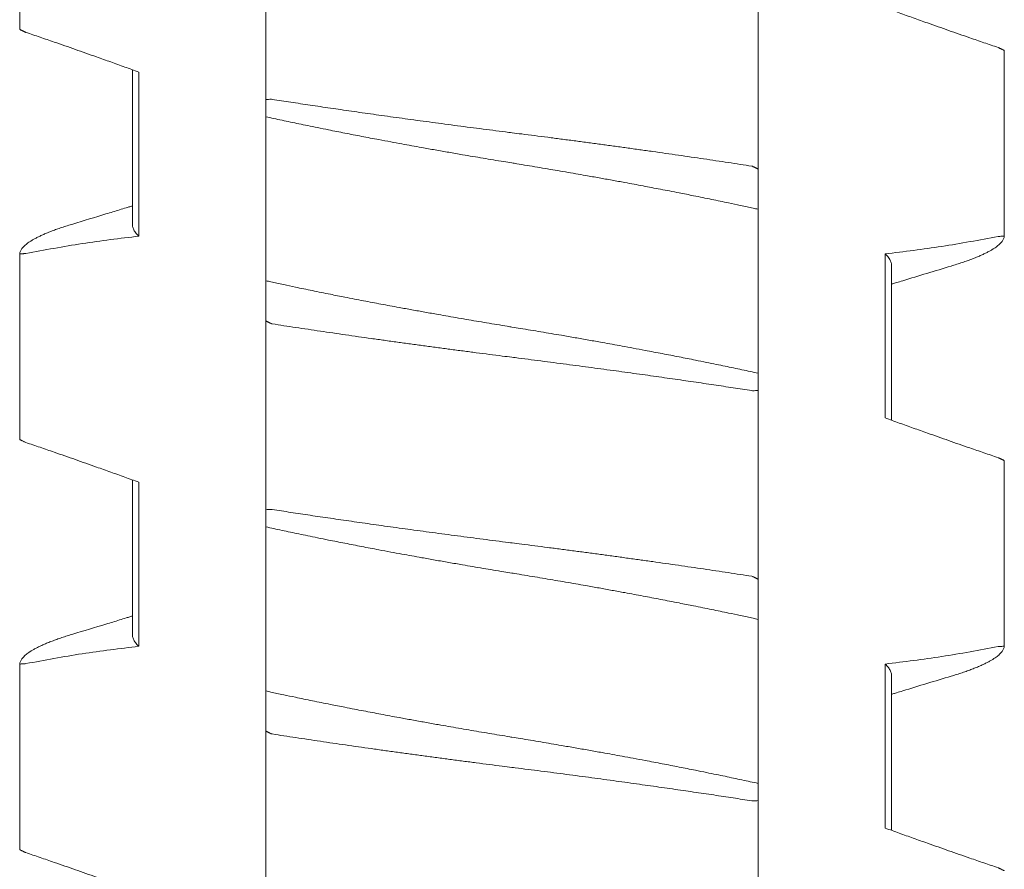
# Model space of a CAD drawing. Header units: millimetres. Extents: x 0 to 594, y 0 to 420.
# Tile 22 of 83: x 116.27 to 121.07, y 187.04 to 191.18. Entities that reach past the tile are written whole.
import ezdxf

# ---------------------------------------------------------------- set-up
doc = ezdxf.new("R2010")
doc.units = ezdxf.units.MM
doc.linetypes.add('K5LT_THIN', pattern=[0])
doc.layers.add('Системный слой', color=7, linetype='Continuous')

# ---------------------------------------------------------------- blocks, each defined once
blk = doc.blocks.new('U1')
at = {"layer": 'Системный слой', "color": 7, "linetype": 'K5LT_THIN', "lineweight": 18}
for p, q in [((116.2683, 191.136), (116.2683, 192.0414)), ((117.468, 190.7936), (117.468, 191.715)), ((119.868, 190.4535), (119.868, 191.375)), ((119.868, 190.4535), (119.868, 191.375)), ((121.0678, 190.1272), (121.0678, 191.0326)), ((116.8184, 190.9386), (116.818, 190.1842)), ((116.8487, 190.1275), (116.8487, 190.9275)), ((117.468, 190.7936), (117.468, 190.7099)), ((117.468, 190.7099), (117.468, 189.9099)), ((119.868, 190.2587), (119.868, 190.4535)), ((119.868, 189.4587), (119.868, 190.2587)), ((116.2683, 189.136), (116.2683, 190.0414)), ((120.4874, 190.041), (120.4874, 189.241)), ((120.518, 189.9843), (120.518, 189.23)), ((117.468, 189.9099), (117.468, 189.715)), ((117.468, 189.715), (117.468, 188.7936)), ((117.468, 188.7936), (117.468, 189.715)), ((119.868, 189.375), (119.868, 189.4587)), ((119.868, 188.4535), (119.868, 189.375)), ((121.0678, 188.1272), (121.0678, 189.0326)), ((116.8184, 188.9386), (116.818, 188.1842)), ((116.8487, 188.1275), (116.8487, 188.9275)), ((117.468, 188.7936), (117.468, 188.7099)), ((117.468, 188.7099), (117.468, 187.9099)), ((119.868, 188.2587), (119.868, 188.4535)), ((119.868, 187.4587), (119.868, 188.2587)), ((116.2683, 187.136), (116.2683, 188.0414)), ((120.4874, 188.041), (120.4874, 187.241)), ((120.518, 187.9843), (120.5177, 187.23)), ((117.468, 187.9099), (117.468, 187.715)), ((117.468, 186.7936), (117.468, 187.715)), ((119.868, 187.375), (119.868, 187.4587)), ((119.868, 186.4535), (119.868, 187.375)), ((119.868, 186.4535), (119.868, 187.375))]:
    blk.add_line(p, q, dxfattribs=at)
for points, knots in [([(120.4874, 191.241), (120.5101, 191.2328), (120.5557, 191.2162), (120.6242, 191.1916), (120.7046, 191.1629), (120.7964, 191.1306), (120.8883, 191.0986), (120.9687, 191.0709), (121.0147, 191.0551), (121.0378, 191.0472)], [0, 0, 0, 0, 0.124073, 0.24903, 0.374474, 0.562414, 0.749644, 0.874614, 1, 1, 1, 1]), ([(116.2983, 191.1213), (116.2969, 191.1217), (116.2957, 191.1223), (116.2936, 191.1233), (116.291, 191.1245), (116.2882, 191.1259), (116.2858, 191.1271), (116.2835, 191.1282), (116.281, 191.1294), (116.2778, 191.131), (116.2738, 191.133), (116.2703, 191.1347), (116.2686, 191.1356), (116.2682, 191.1357), (116.2683, 191.1361)], [0.0207455, 0.0207455, 0.0207455, 0.0207455, 0.0429011, 0.0907448, 0.1467689, 0.1992283, 0.2508132, 0.2972877, 0.3610048, 0.4401292, 0.5596047, 0.7442191, 0.8989994, 1, 1, 1, 1]), ([(116.8487, 190.9275), (116.826, 190.9358), (116.7804, 190.9523), (116.7118, 190.977), (116.6315, 191.0056), (116.5396, 191.038), (116.4478, 191.07), (116.3674, 191.0977), (116.3213, 191.1135), (116.2983, 191.1213)], [0, 0, 0, 0, 0.124073, 0.24903, 0.374474, 0.562414, 0.749644, 0.874614, 1, 1, 1, 1]), ([(121.0378, 191.0472), (121.0392, 191.0469), (121.0404, 191.0463), (121.0425, 191.0453), (121.0451, 191.044), (121.0478, 191.0427), (121.0503, 191.0415), (121.0526, 191.0404), (121.0551, 191.0392), (121.0583, 191.0376), (121.0623, 191.0356), (121.0657, 191.0339), (121.0675, 191.033), (121.0678, 191.0329), (121.0678, 191.0324)], [0.0207443, 0.0207443, 0.0207443, 0.0207443, 0.0428983, 0.0907386, 0.1467585, 0.1992142, 0.2507961, 0.2972683, 0.3609837, 0.4401061, 0.5595773, 0.7441878, 0.8989766, 1, 1, 1, 1]), ([(117.4988, 190.7945), (117.4956, 190.795), (117.4929, 190.7949), (117.4826, 190.7945), (117.4726, 190.7941), (117.468, 190.7936)], [0, 0, 0, 0, 0.3333333, 0.6666667, 0.9852482, 0.9852482, 0.9852482, 0.9852482]), ([(119.8373, 190.4688), (119.8183, 190.4717), (119.78, 190.4776), (119.7216, 190.4865), (119.6624, 190.4954), (119.6022, 190.5044), (119.5411, 190.5133), (119.4587, 190.5253), (119.3751, 190.5372), (119.2906, 190.5491), (119.2269, 190.558), (119.163, 190.5668), (119.0989, 190.5755), (119.0347, 190.5841), (118.9705, 190.5926), (118.9063, 190.6011), (118.8423, 190.6094), (118.7787, 190.6176), (118.7206, 190.625), (118.6786, 190.6303), (118.6368, 190.6356), (118.5897, 190.6416), (118.5269, 190.6496), (118.444, 190.6603), (118.3616, 190.6712), (118.28, 190.6821), (118.22, 190.6902), (118.1613, 190.6982), (118.1037, 190.7061), (118.0475, 190.7139), (117.9924, 190.7217), (117.9386, 190.7293), (117.8859, 190.7368), (117.8341, 190.7443), (117.7833, 190.7517), (117.7336, 190.759), (117.6848, 190.7662), (117.637, 190.7734), (117.5901, 190.7805), (117.544, 190.7875), (117.5138, 190.7922), (117.4988, 190.7945)], [0, 0, 0, 0, 0.02634, 0.052775, 0.079301, 0.105956, 0.132697, 0.159533, 0.213259, 0.240091, 0.266892, 0.293663, 0.320386, 0.347081, 0.373754, 0.400414, 0.427032, 0.453584, 0.479965, 0.499738, 0.506229, 0.532478, 0.558829, 0.585011, 0.636668, 0.662151, 0.687116, 0.711701, 0.735673, 0.75939, 0.782546, 0.805391, 0.827824, 0.850167, 0.872198, 0.894027, 0.915535, 0.936929, 0.958083, 0.979105, 1, 1, 1, 1]), ([(117.468, 190.7099), (117.4809, 190.7071), (117.507, 190.7013), (117.547, 190.6927), (117.5879, 190.684), (117.6296, 190.6752), (117.6736, 190.6661), (117.7216, 190.6562), (117.7819, 190.6441), (117.8535, 190.6299), (117.9353, 190.614), (118.0101, 190.5997), (118.0755, 190.5875), (118.129, 190.5776), (118.1793, 190.5684), (118.2337, 190.5586), (118.2939, 190.5479), (118.3601, 190.5362), (118.4212, 190.5256), (118.4769, 190.5161), (118.5271, 190.5076), (118.5774, 190.4992), (118.6244, 190.4914), (118.658, 190.4859), (118.6916, 190.4804), (118.7287, 190.4743), (118.779, 190.466), (118.8292, 190.4575), (118.8792, 190.449), (118.929, 190.4405), (118.9786, 190.4319), (119.0331, 190.4223), (119.0923, 190.4118), (119.1556, 190.4003), (119.2124, 190.39), (119.2627, 190.3807), (119.3067, 190.3724), (119.3496, 190.3643), (119.3926, 190.3561), (119.4371, 190.3475), (119.4913, 190.337), (119.5602, 190.3233), (119.6408, 190.307), (119.7164, 190.2913), (119.7733, 190.2792), (119.8128, 190.2707), (119.8418, 190.2644), (119.8597, 190.2605), (119.868, 190.2587)], [0, 0, 0, 0, 0.019411, 0.038863, 0.058341, 0.077822, 0.097283, 0.118879, 0.142628, 0.177154, 0.211649, 0.246143, 0.269832, 0.291356, 0.31072, 0.330082, 0.35587, 0.381654, 0.407442, 0.426765, 0.446068, 0.465342, 0.484619, 0.499997, 0.503892, 0.523184, 0.542465, 0.561714, 0.580941, 0.600162, 0.619369, 0.638567, 0.663868, 0.688907, 0.713692, 0.731833, 0.74972, 0.767241, 0.784651, 0.803214, 0.823048, 0.853533, 0.892434, 0.93014, 0.957299, 0.973195, 0.987429, 1, 1, 1, 1]), ([(119.868, 190.4535), (119.8688, 190.4539), (119.8676, 190.4545), (119.8656, 190.4555), (119.8631, 190.4568), (119.8604, 190.4582), (119.858, 190.4594), (119.8557, 190.4606), (119.8531, 190.4619), (119.8499, 190.4635), (119.8458, 190.4655), (119.8422, 190.4673), (119.8404, 190.4682), (119.8401, 190.4684), (119.8373, 190.4688)], [0.0207323, 0.0207323, 0.0207323, 0.0207323, 0.0428737, 0.0907079, 0.1467336, 0.1992063, 0.2507098, 0.2970705, 0.3612247, 0.4410489, 0.5612868, 0.7459767, 0.9001482, 1, 1, 1, 1]), ([(116.818, 190.2753), (116.8163, 190.2747), (116.8146, 190.2742), (116.8101, 190.2728), (116.8073, 190.272), (116.799, 190.2694), (116.7934, 190.2677), (116.7768, 190.2626), (116.7658, 190.2592), (116.7328, 190.2491), (116.7109, 190.2424), (116.635, 190.2193), (116.5811, 190.203), (116.527, 190.1867)], [11.66837, 11.66837, 11.66837, 11.66837, 11.868438, 11.868438, 12.194178, 12.194178, 12.84566, 12.84566, 14.138115, 14.138115, 16.702012, 16.702012, 23, 23, 23, 23]), ([(116.527, 190.1867), (116.5227, 190.1855), (116.5089, 190.1813), (116.4865, 190.1742), (116.4608, 190.1655), (116.4369, 190.157), (116.4148, 190.1486), (116.3944, 190.1402), (116.376, 190.1321), (116.3592, 190.1242), (116.3442, 190.1164), (116.3307, 190.1088), (116.3188, 190.1014), (116.3083, 190.0942), (116.2992, 190.0871), (116.2913, 190.0802), (116.2846, 190.0734), (116.2792, 190.0668), (116.2748, 190.0602), (116.2716, 190.0538), (116.2693, 190.0476), (116.2685, 190.0434), (116.2683, 190.0414)], [0.5557899, 0.5557899, 0.5557899, 0.5557899, 0.5672668, 0.59318, 0.6188259, 0.644077, 0.6692084, 0.6938627, 0.7181536, 0.7418201, 0.7652277, 0.7880288, 0.810472, 0.8324305, 0.8542614, 0.8757324, 0.8969768, 0.9178788, 0.9386677, 0.9592261, 0.9796666, 1, 1, 1, 1]), ([(116.8487, 190.1275), (116.8455, 190.1305), (116.8397, 190.1365), (116.8324, 190.1454), (116.8267, 190.1542), (116.8224, 190.1627), (116.8195, 190.1711), (116.8183, 190.1783), (116.818, 190.1826), (116.818, 190.1843)], [0, 0, 0, 0, 0.0203909, 0.0406136, 0.0606482, 0.0803478, 0.0997845, 0.1189127, 0.1306792, 0.1306792, 0.1306792, 0.1306792]), ([(120.8091, 189.9818), (120.8134, 189.9831), (120.8272, 189.9873), (120.8495, 189.9944), (120.8752, 190.003), (120.8992, 190.0116), (120.9213, 190.02), (120.9416, 190.0283), (120.9601, 190.0364), (120.9768, 190.0444), (120.9919, 190.0522), (121.0053, 190.0597), (121.0172, 190.0671), (121.0277, 190.0744), (121.0369, 190.0814), (121.0448, 190.0884), (121.0514, 190.0951), (121.0569, 190.1018), (121.0612, 190.1083), (121.0645, 190.1147), (121.0667, 190.121), (121.0675, 190.1251), (121.0678, 190.1272)], [0.5557903, 0.5557903, 0.5557903, 0.5557903, 0.5672667, 0.5931798, 0.6188258, 0.6440769, 0.6692083, 0.6938625, 0.7181535, 0.74182, 0.7652275, 0.7880286, 0.8104719, 0.8324304, 0.8542613, 0.8757323, 0.8969767, 0.9178787, 0.9386677, 0.9592261, 0.9796666, 1, 1, 1, 1]), ([(121.0678, 190.1272), (121.0673, 190.1276), (121.0652, 190.1275), (121.0568, 190.1271), (121.047, 190.1265), (121.0409, 190.1262), (121.0378, 190.1258)], [0.0264059, 0.0264059, 0.0264059, 0.0264059, 0.3180824, 0.6361648, 0.8583871, 0.985237, 0.985237, 0.985237, 0.985237]), ([(116.2683, 190.0414), (116.2683, 190.0409), (116.2685, 190.0409), (116.2694, 190.041), (116.2708, 190.0411), (116.273, 190.0412), (116.2761, 190.0413), (116.2805, 190.0416), (116.2859, 190.0419), (116.2917, 190.0422), (116.2956, 190.0424), (116.2983, 190.0428)], [0.009418, 0.009418, 0.009418, 0.009418, 0.1025245, 0.1938719, 0.2801214, 0.3780493, 0.500387, 0.6215506, 0.7619648, 0.881613, 0.9827007, 0.9827007, 0.9827007, 0.9827007]), ([(120.4874, 190.041), (120.4906, 190.038), (120.4964, 190.032), (120.5037, 190.0231), (120.5094, 190.0144), (120.5137, 190.0058), (120.5165, 189.9975), (120.5178, 189.9903), (120.518, 189.9859), (120.518, 189.9843)], [0, 0, 0, 0, 0.0203909, 0.0406136, 0.0606482, 0.0803478, 0.0997845, 0.1189127, 0.1306792, 0.1306792, 0.1306792, 0.1306792]), ([(120.8091, 189.9818), (120.7696, 189.9699), (120.7302, 189.9581), (120.6513, 189.9342), (120.612, 189.9222), (120.5626, 189.907), (120.5525, 189.9039), (120.5364, 189.899), (120.5303, 189.8971), (120.5222, 189.8946), (120.5201, 189.8939), (120.518, 189.8933)], [0, 0, 0, 0, 4.6, 4.6, 9.2, 9.2, 10.376388, 10.376388, 11.089574, 11.089574, 11.331629, 11.331629, 11.331629, 11.331629]), ([(119.868, 189.4587), (119.8552, 189.4615), (119.8291, 189.4672), (119.7891, 189.4759), (119.7482, 189.4846), (119.7065, 189.4934), (119.6625, 189.5025), (119.6145, 189.5123), (119.5542, 189.5245), (119.4826, 189.5387), (119.4008, 189.5546), (119.326, 189.5688), (119.2606, 189.5811), (119.2071, 189.5909), (119.1567, 189.6001), (119.1024, 189.61), (119.0421, 189.6207), (118.9759, 189.6323), (118.9149, 189.6429), (118.8592, 189.6524), (118.8089, 189.6609), (118.7586, 189.6694), (118.7117, 189.6771), (118.678, 189.6826), (118.6444, 189.6881), (118.6074, 189.6942), (118.5571, 189.7026), (118.5069, 189.711), (118.4569, 189.7195), (118.4071, 189.7281), (118.3575, 189.7367), (118.3029, 189.7463), (118.2438, 189.7568), (118.1804, 189.7682), (118.1236, 189.7786), (118.0733, 189.7879), (118.0294, 189.7961), (117.9865, 189.8042), (117.9434, 189.8125), (117.899, 189.821), (117.8448, 189.8316), (117.7758, 189.8453), (117.6952, 189.8616), (117.6197, 189.8772), (117.5627, 189.8893), (117.5232, 189.8978), (117.4943, 189.9041), (117.4764, 189.9081), (117.468, 189.9099)], [0, 0, 0, 0, 0.019411, 0.038863, 0.058341, 0.077822, 0.097283, 0.118879, 0.142628, 0.177154, 0.211649, 0.246143, 0.269832, 0.291356, 0.31072, 0.330082, 0.35587, 0.381654, 0.407442, 0.426765, 0.446068, 0.465342, 0.484619, 0.499997, 0.503892, 0.523184, 0.542465, 0.561714, 0.580941, 0.600162, 0.619369, 0.638567, 0.663868, 0.688907, 0.713692, 0.731833, 0.74972, 0.767241, 0.784651, 0.803214, 0.823048, 0.853533, 0.892434, 0.93014, 0.957299, 0.973195, 0.987429, 1, 1, 1, 1]), ([(117.468, 189.715), (117.4673, 189.7146), (117.4684, 189.7141), (117.4705, 189.713), (117.473, 189.7117), (117.4757, 189.7103), (117.4781, 189.7091), (117.4804, 189.708), (117.4829, 189.7067), (117.4862, 189.7051), (117.4903, 189.703), (117.4939, 189.7013), (117.4957, 189.7004), (117.496, 189.7002), (117.4988, 189.6998)], [0.0207323, 0.0207323, 0.0207323, 0.0207323, 0.0428738, 0.090708, 0.1467337, 0.1992065, 0.25071, 0.2970708, 0.3612249, 0.4410489, 0.5612864, 0.7459758, 0.9001474, 1, 1, 1, 1]), ([(117.4988, 189.6998), (117.5178, 189.6968), (117.5561, 189.6909), (117.6144, 189.6821), (117.6737, 189.6732), (117.7339, 189.6642), (117.7949, 189.6552), (117.8773, 189.6433), (117.961, 189.6313), (118.0455, 189.6195), (118.1092, 189.6106), (118.1731, 189.6018), (118.2372, 189.5931), (118.3014, 189.5845), (118.3656, 189.5759), (118.4298, 189.5675), (118.4938, 189.5591), (118.5574, 189.5509), (118.6155, 189.5435), (118.6574, 189.5382), (118.6993, 189.533), (118.7464, 189.527), (118.8091, 189.519), (118.8921, 189.5082), (118.9745, 189.4974), (119.0561, 189.4865), (119.116, 189.4784), (119.1747, 189.4704), (119.2323, 189.4625), (119.2886, 189.4546), (119.3437, 189.4469), (119.3974, 189.4393), (119.4502, 189.4317), (119.5019, 189.4243), (119.5527, 189.4169), (119.6025, 189.4096), (119.6513, 189.4023), (119.6991, 189.3952), (119.746, 189.3881), (119.792, 189.381), (119.8223, 189.3764), (119.8373, 189.3741)], [0, 0, 0, 0, 0.02634, 0.052775, 0.079301, 0.105956, 0.132697, 0.159533, 0.213259, 0.240091, 0.266892, 0.293663, 0.320386, 0.347081, 0.373754, 0.400414, 0.427032, 0.453584, 0.479965, 0.499738, 0.506229, 0.532478, 0.558829, 0.585011, 0.636668, 0.662151, 0.687116, 0.711701, 0.735673, 0.75939, 0.782546, 0.805391, 0.827824, 0.850167, 0.872198, 0.894026, 0.915535, 0.936929, 0.958083, 0.979105, 1, 1, 1, 1]), ([(119.8373, 189.3741), (119.8405, 189.3736), (119.8431, 189.3737), (119.8535, 189.3741), (119.8635, 189.3745), (119.868, 189.375)], [0, 0, 0, 0, 0.3333333, 0.6666667, 0.9852483, 0.9852483, 0.9852483, 0.9852483]), ([(120.4874, 189.241), (120.5101, 189.2328), (120.5557, 189.2162), (120.6242, 189.1916), (120.7046, 189.1629), (120.7964, 189.1306), (120.8883, 189.0986), (120.9687, 189.0709), (121.0147, 189.0551), (121.0378, 189.0472)], [0, 0, 0, 0, 0.124073, 0.24903, 0.374474, 0.562414, 0.749644, 0.874614, 1, 1, 1, 1]), ([(116.2983, 189.1213), (116.2951, 189.1226), (116.2907, 189.1247), (116.2852, 189.1274), (116.2806, 189.1296), (116.277, 189.1313), (116.2738, 189.1329), (116.2712, 189.1342), (116.2693, 189.1351), (116.2684, 189.1356), (116.2682, 189.1356), (116.2683, 189.1361)], [0.0186604, 0.0186604, 0.0186604, 0.0186604, 0.1453123, 0.271566, 0.373663, 0.4733275, 0.5774322, 0.6960401, 0.81166, 0.9146348, 1, 1, 1, 1]), ([(116.8487, 188.9275), (116.826, 188.9358), (116.7804, 188.9523), (116.7118, 188.977), (116.6315, 189.0056), (116.5396, 189.038), (116.4478, 189.07), (116.3674, 189.0977), (116.3213, 189.1135), (116.2983, 189.1213)], [0, 0, 0, 0, 0.124073, 0.24903, 0.374474, 0.562414, 0.749644, 0.874614, 1, 1, 1, 1]), ([(121.0378, 189.0472), (121.0392, 189.0469), (121.0404, 189.0463), (121.0425, 189.0453), (121.0451, 189.044), (121.0478, 189.0427), (121.0503, 189.0415), (121.0526, 189.0404), (121.0551, 189.0392), (121.0583, 189.0376), (121.0623, 189.0356), (121.0657, 189.0339), (121.0675, 189.033), (121.0678, 189.0329), (121.0678, 189.0324)], [0.0207444, 0.0207444, 0.0207444, 0.0207444, 0.0428984, 0.0907387, 0.1467588, 0.1992145, 0.2507965, 0.2972688, 0.3609847, 0.4401077, 0.5595799, 0.7441914, 0.8989794, 1, 1, 1, 1]), ([(117.4988, 188.7945), (117.4956, 188.795), (117.4929, 188.7949), (117.4826, 188.7945), (117.4726, 188.7941), (117.468, 188.7936)], [0, 0, 0, 0, 0.3333333, 0.6666667, 0.9852484, 0.9852484, 0.9852484, 0.9852484]), ([(119.8373, 188.4688), (119.8183, 188.4717), (119.78, 188.4776), (119.7216, 188.4865), (119.6624, 188.4954), (119.6022, 188.5044), (119.5411, 188.5133), (119.4587, 188.5253), (119.3751, 188.5372), (119.2906, 188.5491), (119.2269, 188.558), (119.163, 188.5668), (119.0989, 188.5755), (119.0347, 188.5841), (118.9705, 188.5926), (118.9063, 188.6011), (118.8423, 188.6094), (118.7787, 188.6176), (118.7206, 188.625), (118.6786, 188.6303), (118.6368, 188.6356), (118.5897, 188.6416), (118.5269, 188.6496), (118.444, 188.6603), (118.3616, 188.6712), (118.28, 188.6821), (118.22, 188.6902), (118.1613, 188.6982), (118.1037, 188.7061), (118.0475, 188.7139), (117.9924, 188.7217), (117.9386, 188.7293), (117.8859, 188.7368), (117.8341, 188.7443), (117.7833, 188.7517), (117.7336, 188.759), (117.6848, 188.7662), (117.637, 188.7734), (117.5901, 188.7805), (117.544, 188.7875), (117.5138, 188.7922), (117.4988, 188.7945)], [0, 0, 0, 0, 0.02634, 0.052775, 0.079301, 0.105956, 0.132697, 0.159533, 0.213258, 0.240091, 0.266892, 0.293663, 0.320386, 0.347081, 0.373754, 0.400413, 0.427032, 0.453584, 0.479964, 0.499738, 0.506229, 0.532478, 0.558829, 0.585011, 0.636668, 0.662151, 0.687116, 0.711701, 0.735673, 0.75939, 0.782546, 0.805391, 0.827824, 0.850167, 0.872198, 0.894026, 0.915535, 0.936929, 0.958083, 0.979105, 1, 1, 1, 1]), ([(117.468, 188.7099), (117.4809, 188.7071), (117.507, 188.7013), (117.547, 188.6927), (117.5879, 188.684), (117.6296, 188.6752), (117.6736, 188.6661), (117.7216, 188.6562), (117.7819, 188.6441), (117.8535, 188.6299), (117.9353, 188.614), (118.0101, 188.5997), (118.0755, 188.5875), (118.129, 188.5776), (118.1793, 188.5684), (118.2337, 188.5586), (118.2939, 188.5479), (118.3601, 188.5362), (118.4212, 188.5256), (118.4769, 188.5161), (118.5271, 188.5076), (118.5774, 188.4992), (118.6244, 188.4914), (118.658, 188.4859), (118.6916, 188.4804), (118.7287, 188.4743), (118.779, 188.466), (118.8292, 188.4575), (118.8792, 188.449), (118.929, 188.4405), (118.9786, 188.4319), (119.0331, 188.4223), (119.0923, 188.4118), (119.1556, 188.4003), (119.2124, 188.39), (119.2627, 188.3807), (119.3067, 188.3724), (119.3496, 188.3643), (119.3926, 188.3561), (119.4371, 188.3475), (119.4913, 188.337), (119.5602, 188.3233), (119.6408, 188.307), (119.7164, 188.2913), (119.7733, 188.2792), (119.8128, 188.2707), (119.8418, 188.2644), (119.8597, 188.2605), (119.868, 188.2587)], [0, 0, 0, 0, 0.019411, 0.038863, 0.058341, 0.077822, 0.097283, 0.118879, 0.142628, 0.177154, 0.211649, 0.246143, 0.269832, 0.291356, 0.31072, 0.330082, 0.35587, 0.381654, 0.407442, 0.426765, 0.446068, 0.465342, 0.484619, 0.499997, 0.503892, 0.523184, 0.542465, 0.561714, 0.580941, 0.600162, 0.619369, 0.638567, 0.663868, 0.688907, 0.713692, 0.731833, 0.74972, 0.767241, 0.784651, 0.803214, 0.823048, 0.853533, 0.892434, 0.93014, 0.957299, 0.973195, 0.987429, 1, 1, 1, 1]), ([(119.868, 188.4535), (119.8688, 188.4539), (119.8676, 188.4545), (119.8656, 188.4555), (119.8631, 188.4568), (119.8604, 188.4582), (119.858, 188.4594), (119.8557, 188.4606), (119.8531, 188.4619), (119.8499, 188.4635), (119.8458, 188.4655), (119.8422, 188.4673), (119.8404, 188.4682), (119.8401, 188.4684), (119.8373, 188.4688)], [0.0207324, 0.0207324, 0.0207324, 0.0207324, 0.0428739, 0.0907082, 0.146734, 0.1992069, 0.2507105, 0.2970714, 0.3612261, 0.4410506, 0.5612891, 0.7459793, 0.9001501, 1, 1, 1, 1]), ([(116.818, 188.2753), (116.8163, 188.2747), (116.8146, 188.2742), (116.8101, 188.2728), (116.8073, 188.272), (116.799, 188.2694), (116.7934, 188.2677), (116.7768, 188.2626), (116.7658, 188.2592), (116.7328, 188.2491), (116.7109, 188.2424), (116.635, 188.2193), (116.5811, 188.203), (116.527, 188.1867)], [11.66837, 11.66837, 11.66837, 11.66837, 11.868438, 11.868438, 12.194178, 12.194178, 12.84566, 12.84566, 14.138116, 14.138116, 16.702013, 16.702013, 23, 23, 23, 23]), ([(116.527, 188.1867), (116.5227, 188.1855), (116.5089, 188.1813), (116.4865, 188.1742), (116.4608, 188.1655), (116.4369, 188.157), (116.4148, 188.1486), (116.3944, 188.1402), (116.376, 188.1321), (116.3592, 188.1242), (116.3442, 188.1164), (116.3307, 188.1088), (116.3188, 188.1014), (116.3083, 188.0942), (116.2992, 188.0871), (116.2913, 188.0802), (116.2846, 188.0734), (116.2792, 188.0668), (116.2748, 188.0602), (116.2716, 188.0538), (116.2693, 188.0476), (116.2685, 188.0434), (116.2683, 188.0414)], [0.55579, 0.55579, 0.55579, 0.55579, 0.5672669, 0.5931801, 0.618826, 0.6440771, 0.6692085, 0.6938628, 0.7181537, 0.7418202, 0.7652277, 0.7880288, 0.8104721, 0.8324305, 0.8542614, 0.8757324, 0.8969768, 0.9178788, 0.9386677, 0.9592261, 0.9796666, 1, 1, 1, 1]), ([(116.8487, 188.1275), (116.8455, 188.1305), (116.8397, 188.1365), (116.8324, 188.1454), (116.8267, 188.1542), (116.8224, 188.1627), (116.8195, 188.1711), (116.8183, 188.1783), (116.818, 188.1826), (116.818, 188.1843)], [0, 0, 0, 0, 0.0203909, 0.0406136, 0.0606482, 0.0803478, 0.0997844, 0.1189127, 0.1306791, 0.1306791, 0.1306791, 0.1306791]), ([(120.8091, 187.9818), (120.8134, 187.9831), (120.8272, 187.9873), (120.8495, 187.9944), (120.8752, 188.003), (120.8992, 188.0116), (120.9213, 188.02), (120.9416, 188.0283), (120.9601, 188.0364), (120.9768, 188.0444), (120.9919, 188.0522), (121.0053, 188.0597), (121.0172, 188.0671), (121.0277, 188.0744), (121.0369, 188.0814), (121.0448, 188.0884), (121.0514, 188.0951), (121.0569, 188.1018), (121.0612, 188.1083), (121.0645, 188.1147), (121.0667, 188.121), (121.0675, 188.1251), (121.0678, 188.1272)], [0.5557903, 0.5557903, 0.5557903, 0.5557903, 0.5672667, 0.5931799, 0.6188258, 0.6440769, 0.6692084, 0.6938626, 0.7181535, 0.74182, 0.7652276, 0.7880287, 0.8104719, 0.8324304, 0.8542613, 0.8757323, 0.8969767, 0.9178787, 0.9386677, 0.9592261, 0.9796666, 1, 1, 1, 1]), ([(121.0678, 188.1272), (121.0673, 188.1276), (121.0652, 188.1275), (121.0568, 188.1271), (121.047, 188.1265), (121.0409, 188.1262), (121.0378, 188.1258)], [0.0264112, 0.0264112, 0.0264112, 0.0264112, 0.3180886, 0.6361772, 0.8583994, 0.9852368, 0.9852368, 0.9852368, 0.9852368]), ([(116.2683, 188.0414), (116.2688, 188.0409), (116.2709, 188.041), (116.2792, 188.0415), (116.2891, 188.042), (116.2952, 188.0424), (116.2983, 188.0428)], [0.0263166, 0.0263166, 0.0263166, 0.0263166, 0.3181091, 0.6362183, 0.8584405, 0.9852408, 0.9852408, 0.9852408, 0.9852408]), ([(120.4874, 188.041), (120.4905, 188.0381), (120.4962, 188.0322), (120.5034, 188.0235), (120.5091, 188.0148), (120.5135, 188.0062), (120.5165, 187.9977), (120.5178, 187.9904), (120.518, 187.986), (120.518, 187.9843)], [0, 0, 0, 0, 0.019558, 0.0390946, 0.0586191, 0.0781488, 0.0977107, 0.1172669, 0.128994, 0.128994, 0.128994, 0.128994]), ([(120.8091, 187.9818), (120.7696, 187.9699), (120.7302, 187.9581), (120.6513, 187.9342), (120.612, 187.9222), (120.5626, 187.907), (120.5525, 187.9039), (120.5364, 187.899), (120.5303, 187.8971), (120.5222, 187.8946), (120.5201, 187.8939), (120.518, 187.8933)], [0, 0, 0, 0, 4.6, 4.6, 9.2, 9.2, 10.376388, 10.376388, 11.089574, 11.089574, 11.331629, 11.331629, 11.331629, 11.331629]), ([(119.868, 187.4587), (119.8552, 187.4615), (119.8291, 187.4672), (119.7891, 187.4759), (119.7482, 187.4846), (119.7065, 187.4934), (119.6625, 187.5025), (119.6145, 187.5123), (119.5542, 187.5245), (119.4826, 187.5387), (119.4008, 187.5546), (119.326, 187.5688), (119.2606, 187.5811), (119.2071, 187.5909), (119.1567, 187.6001), (119.1024, 187.61), (119.0421, 187.6207), (118.9759, 187.6323), (118.9149, 187.6429), (118.8592, 187.6524), (118.8089, 187.6609), (118.7586, 187.6694), (118.7117, 187.6771), (118.678, 187.6826), (118.6444, 187.6881), (118.6074, 187.6942), (118.5571, 187.7026), (118.5069, 187.711), (118.4569, 187.7195), (118.4071, 187.7281), (118.3575, 187.7367), (118.3029, 187.7463), (118.2438, 187.7568), (118.1804, 187.7682), (118.1236, 187.7786), (118.0733, 187.7879), (118.0294, 187.7961), (117.9865, 187.8042), (117.9434, 187.8125), (117.899, 187.821), (117.8448, 187.8316), (117.7758, 187.8453), (117.6952, 187.8616), (117.6197, 187.8772), (117.5627, 187.8893), (117.5232, 187.8978), (117.4943, 187.9041), (117.4764, 187.9081), (117.468, 187.9099)], [0, 0, 0, 0, 0.019411, 0.038863, 0.058341, 0.077822, 0.097283, 0.118879, 0.142628, 0.177154, 0.211649, 0.246143, 0.269832, 0.291356, 0.31072, 0.330082, 0.35587, 0.381654, 0.407442, 0.426765, 0.446068, 0.465342, 0.484619, 0.499997, 0.503892, 0.523184, 0.542465, 0.561714, 0.580941, 0.600162, 0.619369, 0.638567, 0.663868, 0.688907, 0.713692, 0.731833, 0.74972, 0.767241, 0.784651, 0.803214, 0.823048, 0.853533, 0.892434, 0.93014, 0.957299, 0.973195, 0.987429, 1, 1, 1, 1]), ([(117.468, 187.715), (117.4673, 187.7146), (117.4684, 187.7141), (117.4705, 187.713), (117.473, 187.7117), (117.4757, 187.7103), (117.4781, 187.7091), (117.4804, 187.708), (117.4829, 187.7067), (117.4862, 187.7051), (117.4903, 187.703), (117.4939, 187.7013), (117.4957, 187.7004), (117.496, 187.7002), (117.4988, 187.6998)], [0.0207324, 0.0207324, 0.0207324, 0.0207324, 0.0428739, 0.0907082, 0.1467341, 0.1992069, 0.2507106, 0.2970716, 0.3612262, 0.4410508, 0.5612893, 0.7459796, 0.9001503, 1, 1, 1, 1]), ([(117.4988, 187.6998), (117.5178, 187.6968), (117.5561, 187.6909), (117.6144, 187.6821), (117.6737, 187.6732), (117.7339, 187.6642), (117.7949, 187.6552), (117.8773, 187.6433), (117.961, 187.6313), (118.0455, 187.6195), (118.1092, 187.6106), (118.1731, 187.6018), (118.2372, 187.5931), (118.3014, 187.5845), (118.3656, 187.5759), (118.4298, 187.5675), (118.4938, 187.5591), (118.5574, 187.5509), (118.6155, 187.5435), (118.6574, 187.5382), (118.6993, 187.533), (118.7464, 187.527), (118.8091, 187.519), (118.8921, 187.5082), (118.9745, 187.4974), (119.0561, 187.4865), (119.116, 187.4784), (119.1747, 187.4704), (119.2323, 187.4625), (119.2886, 187.4546), (119.3437, 187.4469), (119.3974, 187.4393), (119.4502, 187.4317), (119.5019, 187.4243), (119.5527, 187.4169), (119.6025, 187.4096), (119.6513, 187.4023), (119.6991, 187.3952), (119.746, 187.3881), (119.792, 187.381), (119.8223, 187.3764), (119.8373, 187.3741)], [0, 0, 0, 0, 0.02634, 0.052775, 0.079301, 0.105956, 0.132697, 0.159533, 0.213258, 0.240091, 0.266892, 0.293663, 0.320386, 0.347081, 0.373754, 0.400414, 0.427032, 0.453584, 0.479965, 0.499738, 0.506229, 0.532478, 0.558829, 0.585011, 0.636668, 0.662151, 0.687116, 0.711701, 0.735673, 0.75939, 0.782546, 0.805391, 0.827824, 0.850167, 0.872198, 0.894026, 0.915535, 0.936929, 0.958083, 0.979105, 1, 1, 1, 1]), ([(119.8373, 187.3741), (119.8405, 187.3736), (119.8431, 187.3737), (119.8535, 187.3741), (119.8635, 187.3745), (119.868, 187.375)], [0, 0, 0, 0, 0.3333333, 0.6666667, 0.9852484, 0.9852484, 0.9852484, 0.9852484]), ([(120.4874, 187.241), (120.5101, 187.2328), (120.5557, 187.2162), (120.6242, 187.1916), (120.7046, 187.1629), (120.7964, 187.1306), (120.8883, 187.0986), (120.9687, 187.0709), (121.0147, 187.0551), (121.0378, 187.0472)], [0, 0, 0, 0, 0.124073, 0.24903, 0.374474, 0.562414, 0.749644, 0.874614, 1, 1, 1, 1]), ([(116.2983, 187.1213), (116.2969, 187.1217), (116.2957, 187.1223), (116.2936, 187.1233), (116.291, 187.1245), (116.2882, 187.1259), (116.2858, 187.1271), (116.2835, 187.1282), (116.281, 187.1294), (116.2778, 187.131), (116.2738, 187.133), (116.2703, 187.1347), (116.2686, 187.1356), (116.2682, 187.1357), (116.2683, 187.1361)], [0.0207455, 0.0207455, 0.0207455, 0.0207455, 0.0429011, 0.0907448, 0.1467689, 0.1992283, 0.2508131, 0.2972876, 0.3610046, 0.440129, 0.5596045, 0.7442188, 0.8989992, 1, 1, 1, 1]), ([(116.8487, 186.9275), (116.826, 186.9358), (116.7804, 186.9523), (116.7118, 186.977), (116.6315, 187.0056), (116.5396, 187.038), (116.4478, 187.07), (116.3674, 187.0977), (116.3213, 187.1135), (116.2983, 187.1213)], [0, 0, 0, 0, 0.124073, 0.24903, 0.374474, 0.562414, 0.749644, 0.874614, 1, 1, 1, 1]), ([(121.0378, 187.0472), (121.0392, 187.0469), (121.0404, 187.0463), (121.0425, 187.0453), (121.0451, 187.044), (121.0478, 187.0427), (121.0503, 187.0415), (121.0526, 187.0404), (121.0551, 187.0392), (121.0583, 187.0376), (121.0623, 187.0356), (121.0657, 187.0339), (121.0675, 187.033), (121.0678, 187.0329), (121.0678, 187.0324)], [0.0207443, 0.0207443, 0.0207443, 0.0207443, 0.0428983, 0.0907386, 0.1467585, 0.1992142, 0.2507961, 0.2972683, 0.3609838, 0.4401063, 0.5595776, 0.7441883, 0.898977, 1, 1, 1, 1])]:
    blk.add_open_spline(points, degree=3, knots=knots, dxfattribs=at)
for points in [[(116.2983, 190.0428), (116.3897, 190.0598), (116.5725, 190.0939), (116.7566, 190.1163), (116.8487, 190.1275)], [(121.0378, 190.1258), (120.9464, 190.1088), (120.7636, 190.0747), (120.5795, 190.0523), (120.4874, 190.041)], [(116.2983, 188.0428), (116.3897, 188.0598), (116.5725, 188.0939), (116.7566, 188.1163), (116.8487, 188.1275)], [(121.0378, 188.1258), (120.9464, 188.1088), (120.7636, 188.0747), (120.5795, 188.0523), (120.4874, 188.041)]]:
    blk.add_open_spline(points, degree=3, dxfattribs=at)

msp = doc.modelspace()

# ---------------------------------------------------------------- block references
at = {"layer": 'Системный слой'}
msp.add_blockref('U1', (0, 0), dxfattribs=at)

doc.saveas('drawing.dxf')
